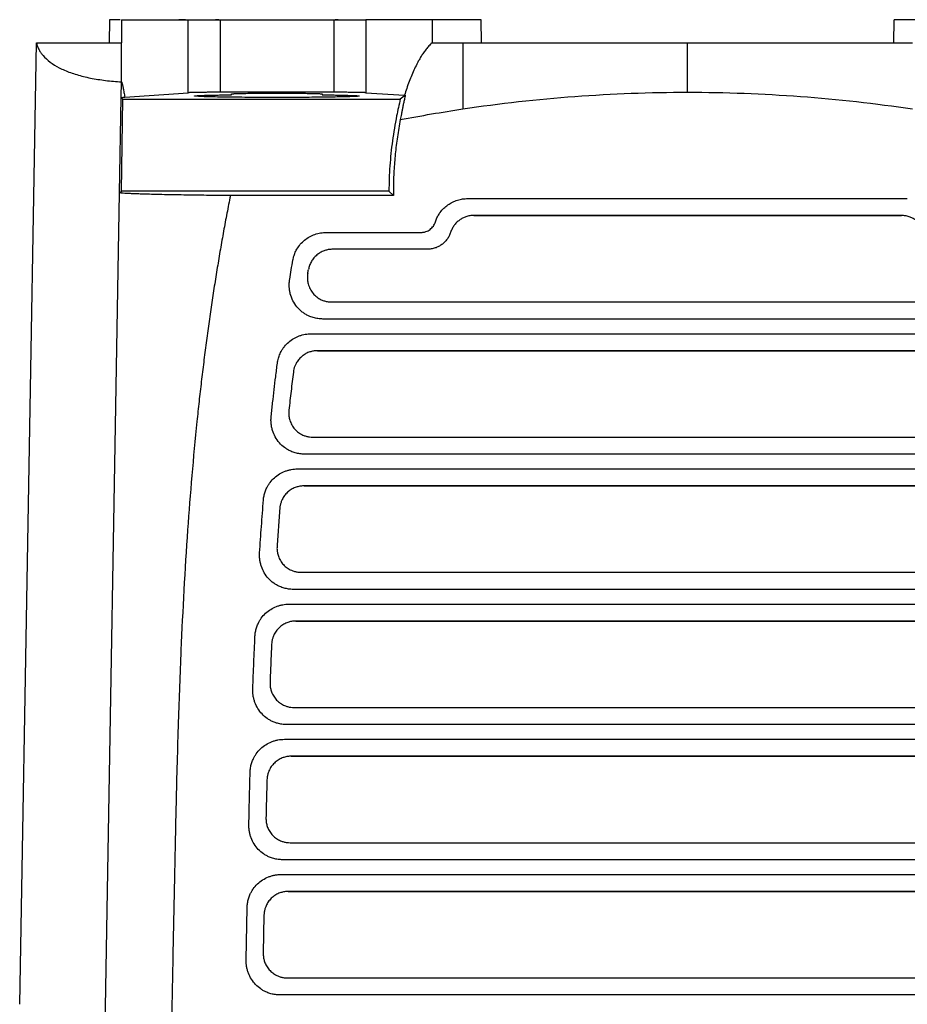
# Model space of a CAD drawing. Extents: x 86 to 639, y 68 to 658.
# Tile 51 of 66: x 288 to 342, y 598 to 658. Entities that reach past the tile are written whole.
import ezdxf

# ---------------------------------------------------------------- set-up
doc = ezdxf.new("R2010")
doc.units = 0
doc.layers.get('0').update_dxf_attribs({"linetype": 'CONTINUOUS'})

msp = doc.modelspace()

# ---------------------------------------------------------------- linework, layer by layer
at = {"color": 7, "linetype": 'CONTINUOUS'}
for p, q in [((293.546, 657.706), (293.514, 656.306)), ((294.189, 657.706), (293.546, 657.706)), ((294.27, 657.706), (294.27, 656.306)), ((294.27, 657.706), (298.313, 657.706)), ((298.313, 653.28), (298.313, 657.706)), ((300.174, 657.706), (299.963, 657.706)), ((300.255, 657.706), (300.255, 653.306)), ((300.255, 657.706), (307.152, 657.706)), ((307.152, 657.706), (307.152, 653.306)), ((307.414, 657.706), (307.233, 657.706)), ((309.085, 657.706), (309.085, 653.281)), ((313.107, 657.706), (309.085, 657.706)), ((309.664, 657.706), (309.664, 657.709)), ((313.107, 657.706), (313.107, 656.306)), ((316.082, 657.706), (313.107, 657.706)), ((316.107, 656.306), (316.082, 657.706)), ((341.107, 656.306), (341.131, 657.706)), ((344.026, 657.706), (341.131, 657.706)), ((288.089, 597.987), (289.107, 656.306)), ((294.27, 653.937), (294.27, 656.306)), ((294.254, 652.995), (294.27, 653.937)), ((294.145, 647.199), (294.251, 652.995)), ((294.352, 652.892), (294.251, 652.995)), ((294.255, 647.306), (294.352, 652.892)), ((294.352, 652.892), (311.178, 652.892)), ((294.462, 653.007), (298.313, 653.28)), ((307.152, 653.306), (300.255, 653.306)), ((300.939, 653.152), (300.939, 653.206)), ((306.439, 653.206), (306.439, 653.152)), ((309.085, 653.281), (311.429, 653.127)), ((311.479, 653.127), (311.429, 653.127)), ((293.249, 595.411), (294.153, 647.199)), ((294.145, 647.199), (294.255, 647.306)), ((310.488, 647.306), (294.255, 647.306)), ((310.757, 647.04), (300.868, 647.04)), ((310.488, 647.306), (310.757, 647.04)), ((315.282, 646.858), (341.931, 646.858)), ((315.631, 645.831), (341.582, 645.831)), ((341.57, 645.833), (315.644, 645.833)), ((306.7, 644.808), (312.451, 644.808)), ((312.812, 643.783), (307.072, 643.783)), ((307.008, 640.588), (350.204, 640.588)), ((350.727, 639.554), (306.485, 639.554)), ((305.777, 638.658), (351.434, 638.658)), ((306.155, 637.631), (351.056, 637.631)), ((351.044, 637.633), (306.167, 637.633)), ((305.874, 632.388), (351.338, 632.388)), ((351.832, 631.354), (305.381, 631.354)), ((304.941, 630.458), (352.274, 630.458)), ((305.339, 629.431), (351.876, 629.431)), ((351.865, 629.433), (305.35, 629.433)), ((305.162, 624.188), (352.054, 624.188)), ((352.528, 623.154), (304.688, 623.154)), ((304.434, 622.258), (352.781, 622.258)), ((304.846, 621.231), (352.369, 621.231)), ((352.359, 621.233), (304.856, 621.233)), ((304.738, 615.988), (352.477, 615.988)), ((352.937, 614.954), (304.277, 614.954)), ((304.143, 614.058), (353.14, 614.058)), ((304.563, 613.031), (353.118, 613.031)), ((353.107, 613.033), (304.574, 613.033)), ((304.494, 607.788), (353.166, 607.788)), ((353.22, 606.754), (304.041, 606.754)), ((303.961, 605.858), (353.251, 605.858)), ((304.381, 604.831), (352.831, 604.831)), ((352.818, 604.833), (304.395, 604.833)), ((301.823, 600.682), (301.886, 603.858)), ((302.907, 603.385), (302.861, 601.094)), ((304.326, 599.588), (352.886, 599.588)), ((353.339, 598.554), (303.874, 598.554))]:
    msp.add_line(p, q, dxfattribs=at)
for points, knots in [([(298.151, 657.706), (298.077, 657.706), (297.751, 657.706), (297.742, 657.706), (297.736, 657.706)], [0, 0, 0, 0, 0.225241, 1, 1, 1, 1]), ([(298.313, 657.706), (298.325, 657.706), (298.348, 657.706), (298.393, 657.706), (298.445, 657.706), (298.506, 657.706), (298.608, 657.706), (298.771, 657.706), (299.016, 657.706), (299.294, 657.706), (299.566, 657.706), (299.814, 657.706), (300.033, 657.706), (300.181, 657.706), (300.255, 657.706)], [0, 0, 0, 0, 0.050283, 0.100216, 0.150022, 0.199922, 0.250138, 0.374984, 0.500039, 0.624885, 0.74994, 0.833326, 0.916336, 1, 1, 1, 1]), ([(307.152, 657.706), (307.196, 657.706), (307.284, 657.706), (307.414, 657.706), (307.543, 657.706), (307.67, 657.706), (307.858, 657.706), (308.1, 657.706), (308.376, 657.706), (308.62, 657.706), (308.801, 657.706), (308.93, 657.706), (309.022, 657.706), (309.064, 657.706), (309.085, 657.706)], [0, 0, 0, 0, 0.050276, 0.100212, 0.150023, 0.199926, 0.250134, 0.37498, 0.500038, 0.624884, 0.749942, 0.833321, 0.916339, 1, 1, 1, 1]), ([(289.107, 656.306), (289.115, 656.269), (289.132, 656.195), (289.169, 656.087), (289.211, 655.984), (289.261, 655.885), (289.315, 655.79), (289.375, 655.7), (289.439, 655.614), (289.6, 655.417), (289.909, 655.133), (290.376, 654.843), (290.805, 654.64), (291.162, 654.499), (291.545, 654.374), (291.951, 654.263), (292.379, 654.168), (292.826, 654.087), (293.291, 654.022), (293.77, 653.97), (294.104, 653.948), (294.27, 653.937)], [0, 0, 0, 0, 0.031679, 0.062374, 0.092095, 0.120852, 0.148651, 0.175494, 0.20138, 0.226308, 0.355437, 0.474876, 0.53664, 0.597481, 0.657432, 0.716524, 0.774784, 0.832237, 0.888904, 0.944815, 1, 1, 1, 1]), ([(289.107, 656.306), (289.115, 656.306), (289.133, 656.306), (289.171, 656.306), (289.218, 656.306), (289.274, 656.306), (289.339, 656.306), (289.414, 656.306), (289.498, 656.306), (289.623, 656.306), (289.8, 656.306), (290.049, 656.306), (290.332, 656.306), (290.754, 656.306), (291.243, 656.306), (291.793, 656.306), (292.235, 656.306), (292.705, 656.306), (293.202, 656.306), (293.721, 656.306), (294.087, 656.306), (294.27, 656.306)], [0, 0, 0, 0, 0.031191, 0.062346, 0.093489, 0.124644, 0.155836, 0.18709, 0.218429, 0.249877, 0.312438, 0.374968, 0.437602, 0.50004, 0.624994, 0.687423, 0.749992, 0.812545, 0.875002, 0.9376, 1, 1, 1, 1]), ([(313.107, 656.306), (313.074, 656.277), (313.009, 656.219), (312.914, 656.121), (312.824, 656.02), (312.739, 655.916), (312.658, 655.809), (312.582, 655.702), (312.511, 655.595), (312.444, 655.49), (312.381, 655.386), (312.324, 655.286), (312.27, 655.19), (312.176, 655.013), (312.042, 654.742), (311.874, 654.359), (311.715, 653.96), (311.567, 653.552), (311.474, 653.267), (311.429, 653.127)], [0, 0, 0, 0, 0.054219, 0.106216, 0.155977, 0.203484, 0.248717, 0.291657, 0.332282, 0.37057, 0.4065, 0.440049, 0.471197, 0.499922, 0.607336, 0.711147, 0.811267, 0.907591, 1, 1, 1, 1]), ([(313.107, 656.306), (313.415, 656.306), (314.032, 656.306), (314.651, 656.306), (314.961, 656.306)], [0, 0, 0, 0, 0.499716, 1, 1, 1, 1]), ([(314.961, 656.306), (315.274, 656.306), (315.898, 656.306), (316.833, 656.306), (317.764, 656.306), (318.691, 656.306), (319.614, 656.306), (320.532, 656.306), (321.446, 656.306), (322.356, 656.306), (323.261, 656.306), (324.163, 656.306), (325.06, 656.306), (325.952, 656.306), (326.841, 656.306), (327.725, 656.306), (328.313, 656.306), (328.607, 656.306)], [0, 0, 0, 0, 0.0695273, 0.1386054, 0.2072432, 0.2754497, 0.3432341, 0.4106056, 0.4775739, 0.5441486, 0.6103395, 0.6761567, 0.7416104, 0.8067109, 0.8714689, 0.9358949, 1, 1, 1, 1]), ([(328.607, 656.306), (328.882, 656.306), (329.433, 656.306), (330.262, 656.306), (331.094, 656.306), (331.93, 656.306), (332.77, 656.306), (333.613, 656.306), (334.461, 656.306), (335.312, 656.306), (336.167, 656.306), (337.025, 656.306), (337.887, 656.306), (338.753, 656.306), (339.623, 656.306), (340.497, 656.306), (341.374, 656.306), (341.959, 656.306), (342.253, 656.306)], [0, 0, 0, 0, 0.0600893, 0.1204601, 0.1811214, 0.242082, 0.3033508, 0.3649361, 0.4268466, 0.4890905, 0.5516761, 0.6146113, 0.6779041, 0.7415622, 0.8055935, 0.8700053, 0.934805, 1, 1, 1, 1]), ([(294.27, 653.937), (294.276, 653.919), (294.289, 653.881), (294.308, 653.812), (294.328, 653.733), (294.348, 653.641), (294.37, 653.537), (294.392, 653.422), (294.414, 653.295), (294.438, 653.156), (294.454, 653.058), (294.462, 653.008)], [0, 0, 0, 0, 0.076347, 0.160759, 0.253612, 0.355187, 0.465701, 0.58532, 0.714176, 0.852374, 1, 1, 1, 1]), ([(300.255, 653.306), (300.207, 653.306), (300.111, 653.306), (299.968, 653.306), (299.826, 653.306), (299.631, 653.305), (299.388, 653.303), (299.104, 653.3), (298.843, 653.297), (298.638, 653.292), (298.489, 653.288), (298.382, 653.284), (298.336, 653.281), (298.313, 653.28)], [0, 0, 0, 0, 0.054324, 0.108343, 0.162336, 0.216586, 0.335867, 0.455346, 0.585776, 0.716409, 0.811058, 0.905085, 1, 1, 1, 1]), ([(306.439, 653.152), (306.497, 653.152), (306.613, 653.15), (306.78, 653.148), (306.942, 653.146), (307.097, 653.143), (307.247, 653.141), (307.391, 653.138), (307.658, 653.133), (308.007, 653.124), (308.361, 653.112), (308.598, 653.098), (308.718, 653.082), (308.657, 653.065), (308.401, 653.049), (308.048, 653.036), (307.616, 653.025), (307.091, 653.015), (306.487, 653.007), (305.828, 653), (305.122, 652.996), (304.378, 652.993), (303.611, 652.992), (302.846, 652.993), (302.098, 652.996), (301.383, 653.002), (300.7, 653.009), (300.073, 653.019), (299.561, 653.03), (299.177, 653.041), (298.89, 653.054), (298.699, 653.069), (298.668, 653.084), (298.798, 653.1), (299.043, 653.113), (299.384, 653.125), (299.738, 653.133), (300.066, 653.14), (300.337, 653.144), (300.627, 653.149), (300.834, 653.151), (300.939, 653.152)], [0, 0, 0, 0, 0.0082283, 0.0164198, 0.0245888, 0.0327497, 0.0409171, 0.0491053, 0.0573288, 0.0885159, 0.1197246, 0.1515802, 0.1834575, 0.2276691, 0.2646022, 0.2944324, 0.324282, 0.3545173, 0.3847718, 0.4139722, 0.4431921, 0.4730744, 0.502977, 0.5329233, 0.5628903, 0.5931827, 0.6234959, 0.656875, 0.6902754, 0.7183823, 0.7465108, 0.7804715, 0.819798, 0.851834, 0.8838902, 0.9123435, 0.9408162, 0.9556438, 0.9703933, 0.9851503, 1, 1, 1, 1]), ([(300.939, 653.206), (300.94, 653.207), (300.942, 653.209), (300.958, 653.212), (300.985, 653.215), (301.022, 653.218), (301.07, 653.221), (301.129, 653.224), (301.234, 653.228), (301.41, 653.233), (301.724, 653.24), (302.144, 653.246), (302.67, 653.251), (303.228, 653.254), (303.772, 653.254), (304.289, 653.253), (304.773, 653.251), (305.229, 653.246), (305.618, 653.241), (305.931, 653.234), (306.138, 653.228), (306.276, 653.223), (306.365, 653.218), (306.427, 653.212), (306.435, 653.208), (306.439, 653.206)], [0, 0, 0, 0, 0.020203, 0.040204, 0.060083, 0.079919, 0.099793, 0.119784, 0.139971, 0.191365, 0.242819, 0.312145, 0.381531, 0.446848, 0.512226, 0.569654, 0.627145, 0.687768, 0.748454, 0.801257, 0.854121, 0.888054, 0.922047, 0.960976, 1, 1, 1, 1]), ([(309.085, 653.281), (309.071, 653.281), (309.043, 653.283), (308.989, 653.285), (308.926, 653.288), (308.852, 653.29), (308.733, 653.293), (308.551, 653.297), (308.292, 653.3), (308.011, 653.303), (307.726, 653.305), (307.437, 653.306), (307.247, 653.306), (307.152, 653.306)], [0, 0, 0, 0, 0.056861, 0.113237, 0.169437, 0.225774, 0.282559, 0.412803, 0.543251, 0.662726, 0.7824, 0.891055, 1, 1, 1, 1]), ([(311.178, 652.892), (311.097, 652.554), (310.912, 651.715), (310.685, 650.363), (310.525, 648.841), (310.488, 647.813), (310.488, 647.306)], [0.0802751, 0.0802751, 0.0802751, 0.0802751, 0.25, 0.5, 0.75, 1.0000008, 1.0000008, 1.0000008, 1.0000008]), ([(311.479, 653.127), (311.46, 653.044), (311.423, 652.883), (311.371, 652.641), (311.324, 652.413), (311.281, 652.198), (311.243, 652), (311.209, 651.818), (311.188, 651.702), (311.178, 651.647)], [0, 0, 0, 0, 0.180702, 0.349077, 0.504946, 0.648134, 0.778475, 0.895812, 1, 1, 1, 1]), ([(311.178, 651.648), (311.146, 651.473), (311.082, 651.124), (311, 650.601), (310.929, 650.082), (310.87, 649.566), (310.823, 649.054), (310.788, 648.545), (310.765, 648.04), (310.753, 647.539), (310.755, 647.206), (310.757, 647.04)], [0, 0, 0, 0, 0.115367, 0.229545, 0.342585, 0.45454, 0.565465, 0.675415, 0.784448, 0.892623, 1, 1, 1, 1]), ([(300.868, 647.04), (300.812, 647.04), (300.588, 647.042), (300.235, 647.045), (299.86, 647.049), (299.437, 647.054), (298.955, 647.06), (298.335, 647.068), (297.439, 647.083), (296.631, 647.099), (295.966, 647.116), (295.577, 647.128), (295.233, 647.139), (294.933, 647.151), (294.676, 647.163), (294.46, 647.175), (294.283, 647.187), (294.196, 647.195), (294.153, 647.199)], [0, 0, 0, 0, 0.015939, 0.063506, 0.101648, 0.126494, 0.190939, 0.251368, 0.327886, 0.499189, 0.564958, 0.629864, 0.693887, 0.757007, 0.819199, 0.880441, 0.940714, 1, 1, 1, 1]), ([(300.868, 647.04), (300.798, 646.682), (300.656, 645.963), (300.455, 644.877), (300.26, 643.779), (300.073, 642.669), (299.893, 641.546), (299.721, 640.411), (299.555, 639.263), (299.397, 638.103), (299.247, 636.931), (299.103, 635.747), (298.967, 634.55), (298.649, 631.559), (298.227, 626.53), (297.896, 620.456), (297.695, 614.924), (297.592, 611.129), (297.52, 607.896), (297.454, 604.629), (297.389, 601.411), (297.326, 598.22), (297.272, 595.939), (297.212, 593.601), (297.166, 592.115), (297.144, 591.408)], [0, 0, 0, 0, 0.019588, 0.039369, 0.059344, 0.079514, 0.09988, 0.120445, 0.141208, 0.162172, 0.183338, 0.204707, 0.226279, 0.248057, 0.366363, 0.497347, 0.57491, 0.663783, 0.701378, 0.748636, 0.839382, 0.87432, 0.920127, 0.96202, 1, 1, 1, 1]), ([(313.307, 645.449), (313.321, 645.49), (313.349, 645.571), (313.401, 645.69), (313.46, 645.805), (313.526, 645.917), (313.637, 646.077), (313.808, 646.274), (314.058, 646.482), (314.338, 646.648), (314.59, 646.749), (314.799, 646.805), (314.958, 646.836), (315.12, 646.855), (315.228, 646.857), (315.282, 646.858)], [0, 0, 0, 0, 0.05011, 0.099965, 0.14978, 0.199768, 0.25014, 0.374729, 0.499975, 0.62453, 0.749841, 0.812139, 0.874904, 0.937377, 1, 1, 1, 1]), ([(315.644, 645.833), (315.602, 645.832), (315.52, 645.831), (315.398, 645.815), (315.278, 645.79), (315.129, 645.746), (314.955, 645.673), (314.762, 645.555), (314.586, 645.406), (314.434, 645.227), (314.31, 645.027), (314.255, 644.881), (314.228, 644.808)], [0, 0, 0, 0, 0.0661468, 0.1317536, 0.1972606, 0.2631097, 0.3813126, 0.4994213, 0.6245795, 0.7500519, 0.8748637, 1, 1, 1, 1]), ([(342.977, 644.834), (342.963, 644.87), (342.937, 644.942), (342.887, 645.046), (342.83, 645.145), (342.743, 645.271), (342.615, 645.417), (342.441, 645.562), (342.25, 645.677), (342.041, 645.764), (341.813, 645.822), (341.651, 645.83), (341.57, 645.833)], [0, 0, 0, 0, 0.0625534, 0.1247233, 0.1868885, 0.249428, 0.374814, 0.5004654, 0.6182548, 0.7367048, 0.8679982, 1, 1, 1, 1]), ([(312.451, 644.808), (312.483, 644.809), (312.546, 644.812), (312.641, 644.828), (312.747, 644.858), (312.865, 644.908), (312.985, 644.986), (313.093, 645.08), (313.183, 645.191), (313.258, 645.314), (313.29, 645.403), (313.307, 645.449)], [0, 0, 0, 0, 0.083471, 0.1665, 0.250058, 0.374767, 0.499988, 0.624697, 0.750055, 0.873472, 1, 1, 1, 1]), ([(304.659, 643.117), (304.668, 643.165), (304.687, 643.26), (304.727, 643.398), (304.776, 643.533), (304.835, 643.664), (304.937, 643.854), (305.104, 644.091), (305.362, 644.343), (305.66, 644.548), (305.935, 644.672), (306.164, 644.742), (306.34, 644.78), (306.519, 644.803), (306.639, 644.806), (306.699, 644.808)], [0, 0, 0, 0, 0.0504894, 0.100505, 0.1502998, 0.2001302, 0.250252, 0.3750683, 0.5000761, 0.6249845, 0.7498949, 0.8121989, 0.874934, 0.9373736, 1, 1, 1, 1]), ([(314.228, 644.808), (314.215, 644.771), (314.19, 644.698), (314.141, 644.593), (314.085, 644.491), (313.998, 644.362), (313.871, 644.212), (313.694, 644.062), (313.501, 643.943), (313.289, 643.854), (313.058, 643.794), (312.894, 643.787), (312.812, 643.783)], [0, 0, 0, 0, 0.062384, 0.124377, 0.186367, 0.24874, 0.374611, 0.500776, 0.618891, 0.737668, 0.868487, 1, 1, 1, 1]), ([(307.072, 643.783), (307.037, 643.782), (306.966, 643.781), (306.862, 643.77), (306.759, 643.752), (306.657, 643.726), (306.509, 643.678), (306.321, 643.591), (306.109, 643.443), (305.924, 643.259), (305.775, 643.045), (305.662, 642.808), (305.625, 642.638), (305.606, 642.553)], [0, 0, 0, 0, 0.050823, 0.101186, 0.151334, 0.201512, 0.251967, 0.375634, 0.499328, 0.624124, 0.749266, 0.874399, 1, 1, 1, 1]), ([(304.466, 641.977), (304.497, 642.166), (304.561, 642.546), (304.626, 642.926), (304.659, 643.117)], [0, 0, 0, 0, 0.496824, 1, 1, 1, 1]), ([(305.565, 642.313), (305.559, 642.27), (305.546, 642.185), (305.541, 642.056), (305.546, 641.929), (305.562, 641.802), (305.603, 641.614), (305.693, 641.371), (305.872, 641.103), (306.103, 640.879), (306.348, 640.732), (306.582, 640.644), (306.792, 640.596), (306.936, 640.59), (307.008, 640.588)], [0, 0, 0, 0, 0.050651, 0.100615, 0.150245, 0.199904, 0.249952, 0.375386, 0.500375, 0.624386, 0.748911, 0.832336, 0.915439, 1, 1, 1, 1]), ([(306.485, 639.554), (306.434, 639.556), (306.333, 639.558), (306.183, 639.574), (306.036, 639.6), (305.892, 639.638), (305.751, 639.685), (305.59, 639.753), (305.413, 639.847), (305.166, 640.017), (304.895, 640.28), (304.647, 640.658), (304.515, 641.011), (304.456, 641.305), (304.435, 641.528), (304.436, 641.754), (304.456, 641.902), (304.466, 641.977)], [0, 0, 0, 0, 0.042391, 0.084212, 0.12568, 0.167016, 0.208446, 0.250192, 0.312675, 0.375234, 0.500077, 0.624923, 0.749795, 0.812124, 0.874937, 0.937341, 1, 1, 1, 1]), ([(303.722, 636.877), (303.729, 636.926), (303.744, 637.025), (303.779, 637.169), (303.824, 637.31), (303.88, 637.448), (303.951, 637.592), (304.04, 637.741), (304.187, 637.941), (304.403, 638.165), (304.707, 638.382), (304.988, 638.514), (305.225, 638.588), (305.406, 638.628), (305.591, 638.654), (305.715, 638.657), (305.777, 638.658)], [0, 0, 0, 0, 0.0504151, 0.1003631, 0.1501126, 0.1999352, 0.2501013, 0.3125143, 0.3751431, 0.5000517, 0.6249627, 0.7498737, 0.8121869, 0.874922, 0.9373671, 1, 1, 1, 1]), ([(306.167, 637.633), (306.13, 637.633), (306.058, 637.631), (305.95, 637.619), (305.844, 637.6), (305.739, 637.573), (305.587, 637.522), (305.394, 637.43), (305.178, 637.273), (304.992, 637.079), (304.861, 636.878), (304.774, 636.688), (304.719, 636.517), (304.7, 636.398), (304.691, 636.339)], [0, 0, 0, 0, 0.050857, 0.101229, 0.151374, 0.201555, 0.252033, 0.375608, 0.499183, 0.623858, 0.74889, 0.832637, 0.915923, 1, 1, 1, 1]), ([(303.344, 633.66), (303.373, 633.933), (303.431, 634.47), (303.523, 635.267), (303.619, 636.067), (303.687, 636.602), (303.722, 636.877)], [0, 0, 0, 0, 0.254172, 0.5, 0.743651, 1, 1, 1, 1]), ([(304.691, 636.339), (304.643, 635.953), (304.548, 635.183), (304.462, 634.412), (304.419, 634.027)], [0, 0, 0, 0, 0.501565, 1, 1, 1, 1]), ([(304.419, 634.027), (304.415, 633.985), (304.408, 633.902), (304.41, 633.778), (304.421, 633.655), (304.443, 633.533), (304.49, 633.353), (304.587, 633.124), (304.768, 632.871), (304.996, 632.661), (305.235, 632.523), (305.462, 632.44), (305.665, 632.396), (305.804, 632.39), (305.874, 632.388)], [0, 0, 0, 0, 0.050807, 0.10094, 0.15073, 0.200516, 0.250635, 0.375546, 0.500114, 0.624194, 0.748522, 0.83203, 0.915298, 1, 1, 1, 1]), ([(305.381, 631.354), (305.331, 631.355), (305.234, 631.357), (305.089, 631.373), (304.947, 631.398), (304.807, 631.433), (304.67, 631.477), (304.513, 631.541), (304.341, 631.629), (304.099, 631.789), (303.831, 632.036), (303.58, 632.394), (303.438, 632.729), (303.368, 633.01), (303.338, 633.225), (303.327, 633.443), (303.338, 633.588), (303.344, 633.66)], [0, 0, 0, 0, 0.042334, 0.084138, 0.125614, 0.166972, 0.20842, 0.250168, 0.312644, 0.375203, 0.500051, 0.624921, 0.749797, 0.812071, 0.874898, 0.937314, 1, 1, 1, 1]), ([(302.874, 628.578), (302.878, 628.62), (302.886, 628.706), (302.909, 628.832), (302.938, 628.956), (302.976, 629.078), (303.021, 629.198), (303.083, 629.334), (303.166, 629.484), (303.31, 629.695), (303.528, 629.933), (303.837, 630.163), (304.127, 630.304), (304.37, 630.384), (304.558, 630.426), (304.749, 630.453), (304.877, 630.457), (304.941, 630.458)], [0, 0, 0, 0, 0.042085, 0.08379, 0.125278, 0.166718, 0.208277, 0.250123, 0.312542, 0.375165, 0.500065, 0.624967, 0.749869, 0.812183, 0.874919, 0.937367, 1, 1, 1, 1]), ([(305.35, 629.433), (305.312, 629.433), (305.238, 629.431), (305.127, 629.418), (305.018, 629.398), (304.91, 629.37), (304.753, 629.316), (304.554, 629.217), (304.333, 629.049), (304.147, 628.844), (304.019, 628.632), (303.937, 628.433), (303.887, 628.254), (303.873, 628.131), (303.866, 628.069)], [0, 0, 0, 0, 0.05072, 0.100922, 0.15088, 0.20087, 0.251169, 0.375539, 0.499938, 0.624324, 0.748886, 0.832453, 0.915716, 1, 1, 1, 1]), ([(302.643, 625.376), (302.679, 625.909), (302.75, 626.976), (302.833, 628.043), (302.874, 628.577)], [0, 0, 0, 0, 0.4988965, 1, 1, 1, 1]), ([(303.866, 628.069), (303.837, 627.686), (303.779, 626.918), (303.727, 626.15), (303.7, 625.765)], [0, 0, 0, 0, 0.499084, 1, 1, 1, 1]), ([(304.688, 623.154), (304.64, 623.155), (304.545, 623.157), (304.404, 623.172), (304.265, 623.196), (304.128, 623.229), (303.994, 623.272), (303.841, 623.333), (303.672, 623.417), (303.434, 623.569), (303.168, 623.806), (302.915, 624.149), (302.768, 624.472), (302.69, 624.743), (302.653, 624.952), (302.635, 625.164), (302.64, 625.305), (302.643, 625.376)], [0, 0, 0, 0, 0.042296, 0.084089, 0.125572, 0.166944, 0.208406, 0.250156, 0.312633, 0.375207, 0.500073, 0.624943, 0.74982, 0.812095, 0.874909, 0.937329, 1, 1, 1, 1]), ([(303.7, 625.765), (303.698, 625.724), (303.695, 625.643), (303.701, 625.521), (303.717, 625.401), (303.742, 625.283), (303.794, 625.11), (303.896, 624.89), (304.077, 624.649), (304.303, 624.448), (304.538, 624.316), (304.759, 624.238), (304.958, 624.195), (305.094, 624.19), (305.162, 624.188)], [0, 0, 0, 0, 0.051, 0.101316, 0.151267, 0.201178, 0.251374, 0.375697, 0.499857, 0.624163, 0.748649, 0.832106, 0.915359, 1, 1, 1, 1]), ([(302.362, 620.312), (302.364, 620.356), (302.37, 620.443), (302.389, 620.573), (302.416, 620.701), (302.451, 620.826), (302.494, 620.95), (302.553, 621.09), (302.634, 621.245), (302.777, 621.464), (302.995, 621.711), (303.308, 621.951), (303.603, 622.097), (303.851, 622.181), (304.042, 622.225), (304.237, 622.253), (304.368, 622.257), (304.434, 622.258)], [0, 0, 0, 0, 0.042107, 0.083815, 0.125296, 0.166726, 0.208279, 0.250129, 0.312554, 0.375173, 0.500068, 0.624966, 0.749864, 0.812178, 0.874915, 0.937365, 1, 1, 1, 1]), ([(304.856, 621.233), (304.818, 621.233), (304.742, 621.231), (304.628, 621.218), (304.517, 621.197), (304.407, 621.167), (304.247, 621.111), (304.045, 621.008), (303.822, 620.834), (303.635, 620.621), (303.509, 620.402), (303.431, 620.196), (303.385, 620.012), (303.375, 619.886), (303.37, 619.822)], [0, 0, 0, 0, 0.050752, 0.100964, 0.150919, 0.200907, 0.251215, 0.375567, 0.499929, 0.624296, 0.748836, 0.832472, 0.915731, 1, 1, 1, 1]), ([(302.228, 617.118), (302.248, 617.648), (302.289, 618.713), (302.337, 619.778), (302.362, 620.312)], [0, 0, 0, 0, 0.49812, 1, 1, 1, 1]), ([(303.37, 619.822), (303.353, 619.439), (303.319, 618.672), (303.288, 617.906), (303.273, 617.522)], [0, 0, 0, 0, 0.500118, 1, 1, 1, 1]), ([(304.277, 614.954), (304.23, 614.955), (304.137, 614.957), (303.998, 614.971), (303.861, 614.994), (303.727, 615.027), (303.595, 615.068), (303.444, 615.127), (303.277, 615.208), (303.042, 615.356), (302.778, 615.585), (302.524, 615.918), (302.373, 616.232), (302.291, 616.497), (302.249, 616.701), (302.226, 616.909), (302.227, 617.048), (302.228, 617.118)], [0, 0, 0, 0, 0.042273, 0.084059, 0.125547, 0.16693, 0.2084, 0.25015, 0.31262, 0.375199, 0.50007, 0.624945, 0.749826, 0.812103, 0.874912, 0.937333, 1, 1, 1, 1]), ([(303.273, 617.522), (303.273, 617.482), (303.271, 617.402), (303.281, 617.283), (303.299, 617.166), (303.327, 617.05), (303.382, 616.881), (303.486, 616.668), (303.668, 616.433), (303.893, 616.239), (304.125, 616.112), (304.342, 616.036), (304.538, 615.995), (304.671, 615.99), (304.738, 615.988)], [0, 0, 0, 0, 0.050927, 0.101212, 0.151164, 0.201099, 0.25133, 0.375671, 0.49987, 0.624203, 0.748699, 0.832152, 0.915408, 1, 1, 1, 1]), ([(302.069, 612.072), (302.071, 612.116), (302.075, 612.205), (302.092, 612.337), (302.116, 612.467), (302.15, 612.594), (302.191, 612.72), (302.25, 612.863), (302.329, 613.021), (302.472, 613.245), (302.69, 613.497), (303.005, 613.743), (303.302, 613.893), (303.553, 613.979), (303.747, 614.024), (303.944, 614.053), (304.077, 614.057), (304.143, 614.058)], [0, 0, 0, 0, 0.042122, 0.083834, 0.125312, 0.166736, 0.208284, 0.250136, 0.312575, 0.375181, 0.500066, 0.624954, 0.749844, 0.812168, 0.874919, 0.937359, 1, 1, 1, 1]), ([(304.574, 613.033), (304.535, 613.033), (304.458, 613.031), (304.343, 613.017), (304.23, 612.996), (304.12, 612.966), (303.958, 612.908), (303.753, 612.803), (303.529, 612.624), (303.342, 612.407), (303.218, 612.184), (303.141, 611.974), (303.098, 611.787), (303.09, 611.659), (303.086, 611.595)], [0, 0, 0, 0, 0.050772, 0.1009896, 0.1509437, 0.2009298, 0.2512429, 0.3755844, 0.4999238, 0.6242799, 0.7488064, 0.8324492, 0.9157059, 1, 1, 1, 1]), ([(301.99, 608.887), (302.002, 609.414), (302.027, 610.476), (302.055, 611.537), (302.069, 612.072)], [0, 0, 0, 0, 0.496631, 1, 1, 1, 1]), ([(303.086, 611.595), (303.076, 611.212), (303.056, 610.447), (303.038, 609.682), (303.029, 609.299)], [0, 0, 0, 0, 0.500055, 1, 1, 1, 1]), ([(303.029, 609.299), (303.029, 609.26), (303.028, 609.182), (303.039, 609.065), (303.059, 608.949), (303.089, 608.833), (303.146, 608.665), (303.252, 608.454), (303.433, 608.225), (303.655, 608.036), (303.884, 607.911), (304.1, 607.836), (304.295, 607.795), (304.428, 607.79), (304.494, 607.788)], [0, 0, 0, 0, 0.050053, 0.099974, 0.150097, 0.200754, 0.252262, 0.376347, 0.500266, 0.623256, 0.746326, 0.830617, 0.914659, 1, 1, 1, 1]), ([(304.041, 606.754), (303.994, 606.755), (303.902, 606.757), (303.764, 606.771), (303.629, 606.794), (303.496, 606.825), (303.365, 606.866), (303.215, 606.924), (303.049, 607.004), (302.815, 607.149), (302.552, 607.374), (302.298, 607.702), (302.145, 608.011), (302.061, 608.273), (302.017, 608.475), (301.991, 608.681), (301.99, 608.818), (301.99, 608.887)], [0, 0, 0, 0, 0.04226, 0.084043, 0.125534, 0.166922, 0.208396, 0.250147, 0.312615, 0.375195, 0.500068, 0.624945, 0.749828, 0.812109, 0.874912, 0.937331, 1, 1, 1, 1]), ([(301.886, 603.858), (301.888, 603.903), (301.891, 603.992), (301.907, 604.124), (301.931, 604.255), (301.964, 604.383), (302.005, 604.509), (302.063, 604.654), (302.142, 604.813), (302.284, 605.038), (302.502, 605.293), (302.818, 605.54), (303.116, 605.692), (303.368, 605.778), (303.563, 605.824), (303.761, 605.853), (303.895, 605.857), (303.961, 605.858)], [0, 0, 0, 0, 0.042127, 0.08384, 0.125316, 0.166737, 0.208284, 0.250136, 0.312574, 0.375182, 0.500066, 0.624953, 0.749842, 0.812172, 0.874918, 0.937359, 1, 1, 1, 1]), ([(304.395, 604.833), (304.354, 604.832), (304.274, 604.831), (304.155, 604.816), (304.038, 604.793), (303.923, 604.76), (303.762, 604.7), (303.563, 604.595), (303.345, 604.419), (303.161, 604.204), (303.037, 603.981), (302.961, 603.77), (302.918, 603.58), (302.91, 603.451), (302.907, 603.385)], [0, 0, 0, 0, 0.052513, 0.104429, 0.156075, 0.20778, 0.259873, 0.37998, 0.499936, 0.623032, 0.746469, 0.830897, 0.914917, 1, 1, 1, 1]), ([(302.861, 601.094), (302.861, 601.053), (302.861, 600.972), (302.874, 600.85), (302.895, 600.731), (302.927, 600.614), (302.985, 600.449), (303.09, 600.245), (303.268, 600.022), (303.487, 599.836), (303.715, 599.712), (303.931, 599.636), (304.126, 599.595), (304.259, 599.59), (304.326, 599.588)], [0, 0, 0, 0, 0.052585, 0.104507, 0.156099, 0.207703, 0.259657, 0.379967, 0.499889, 0.622417, 0.745415, 0.83007, 0.914411, 1, 1, 1, 1]), ([(303.874, 598.554), (303.828, 598.555), (303.735, 598.557), (303.598, 598.571), (303.463, 598.594), (303.33, 598.625), (303.199, 598.666), (303.049, 598.723), (302.884, 598.803), (302.65, 598.948), (302.387, 599.172), (302.133, 599.499), (301.98, 599.808), (301.895, 600.069), (301.851, 600.27), (301.825, 600.475), (301.824, 600.613), (301.823, 600.682)], [0, 0, 0, 0, 0.0422684, 0.0840571, 0.1255506, 0.1669369, 0.2084058, 0.2501458, 0.3126038, 0.3751936, 0.5000683, 0.6249458, 0.7498288, 0.8121045, 0.8749124, 0.9373439, 1, 1, 1, 1])]:
    msp.add_open_spline(points, degree=3, knots=knots, dxfattribs=at)
for points in [[(314.961, 656.306), (314.961, 656.007), (314.961, 655.018), (314.961, 653.3), (314.961, 652.294)], [(328.607, 653.309), (328.607, 653.979), (328.607, 655.158), (328.607, 655.987), (328.607, 656.306)], [(294.254, 652.995), (294.316, 652.999), (294.385, 653.003), (294.462, 653.008)], [(311.478, 653.128), (311.378, 653.05), (311.277, 652.971), (311.178, 652.892)], [(314.961, 652.294), (319.476, 652.97), (324.041, 653.309), (328.607, 653.309)], [(328.607, 653.309), (333.172, 653.309), (337.738, 652.97), (342.253, 652.294)], [(311.178, 651.647), (312.435, 651.889), (313.696, 652.104), (314.961, 652.294)], [(305.565, 642.313), (305.579, 642.393), (305.592, 642.473), (305.606, 642.553)]]:
    msp.add_open_spline(points, degree=3, dxfattribs=at)

doc.saveas('drawing.dxf')
